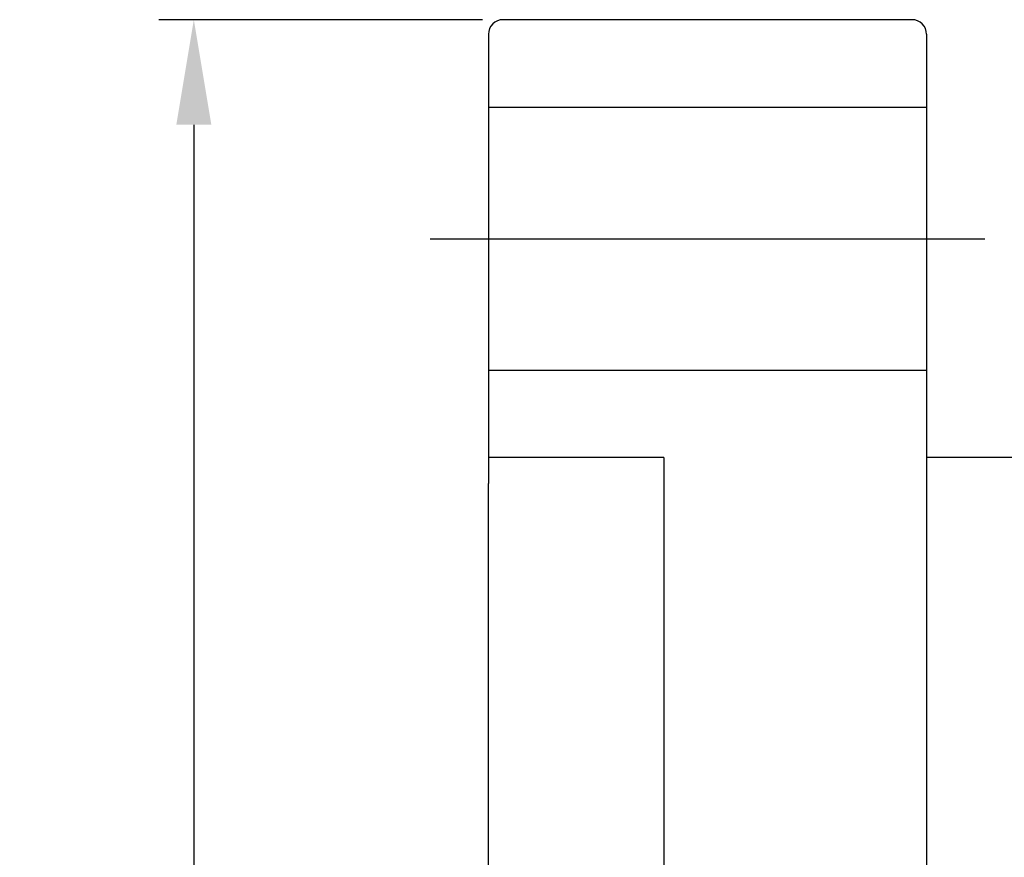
# Model space of a CAD drawing. Header units: inches. Extents: x -2126 to 1950, y 74 to 2136.
# Tile 5 of 52: x 169 to 203, y 158 to 187. Entities that reach past the tile are written whole.
import ezdxf

# ---------------------------------------------------------------- set-up
doc = ezdxf.new("R2010")
doc.units = ezdxf.units.IN
doc.header["$MEASUREMENT"] = 0
doc.layers.add('DIM', color=4, linetype='Continuous')
doc.styles.add('DIM-7', font='SIMPLEX.shx', dxfattribs={"width": 0.7, "bigfont": 'chineset.shx'})
doc.dimstyles.new('CNS', dxfattribs={"dimscale": 1.2, "dimtxt": 3, "dimasz": 3, "dimexe": 1, "dimexo": 1, "dimgap": 1.5, "dimtad": 1, "dimdsep": 46, "dimtxsty": 'DIM-7', "dimcen": 0.09, "dimclrd": 4, "dimclre": 4, "dimclrt": 4, "dimadec": 0, "dimazin": 2, "dimtfac": 1, "dimtmove": 0, "dimatfit": 3, "dimfxl": 1, "dimtvp": 0.971429, "dimtolj": 1, "dimarcsym": 0})

# ---------------------------------------------------------------- blocks, each defined once
blk = doc.blocks.new('*D11')
at = {"layer": 'DEFPOINTS', "color": 0, "transparency": 16777216}
for p in [(186.031, 186.642), (174.941, 93.642), (186.031, 93.642)]:
    blk.add_point(p, dxfattribs=at)
at = {"layer": 'DIM', "color": 7, "lineweight": -2, "transparency": 16777216}
for p, q in [((184.831, 186.642), (173.741, 186.642)), ((174.941, 183.042), (174.941, 97.242)), ((184.831, 93.642), (173.741, 93.642))]:
    blk.add_line(p, q, dxfattribs=at)
at = {"layer": 'DIM', "color": 7, "transparency": 16777216}
for points in [[(174.341, 183.042), (175.541, 183.042), (174.941, 186.642)], [(174.341, 97.242), (175.541, 97.242), (174.941, 93.642)]]:
    blk.add_solid(points, dxfattribs=at)
at = {"layer": 'DIM', "color": 7, "transparency": 16777216, "insert": (171.341, 140.142), "char_height": 3.6, "attachment_point": 5, "rotation": 90, "style": 'DIM-7'}
blk.add_mtext('\\A1;%%C93', dxfattribs=at)

msp = doc.modelspace()

# ---------------------------------------------------------------- linework, layer by layer
at = {"layer": 'DIM', "color": 7}
for p, q in [((199.531, 186.642), (185.531, 186.642)), ((185.031, 186.142), (185.031, 170.757)), ((200.031, 186.142), (200.031, 170.757)), ((185.031, 183.642), (200.031, 183.642)), ((183.031, 179.142), (202.031, 179.142)), ((185.031, 174.642), (200.031, 174.642)), ((191.031, 171.642), (185.031, 171.642)), ((191.031, 171.642), (191.031, 108.642)), ((223.731, 171.642), (200.031, 171.642)), ((185.031, 109.528), (185.031, 170.757)), ((200.031, 170.757), (200.031, 109.528))]:
    msp.add_line(p, q, dxfattribs=at)
for centre, start, end in [((185.531, 186.142), 90, 180), ((199.531, 186.142), 0, 90)]:
    msp.add_arc(centre, 0.5, start, end, dxfattribs=at)

# ---------------------------------------------------------------- dimensions: what is measured, and where the dimension line sits
dim = msp.add_linear_dim(base=(174.941, 93.642), p1=(186.031, 186.642), p2=(186.031, 93.642), angle=90, text='%%C<>', dimstyle='CNS', override={"dimclrd": 7, "dimclre": 7, "dimclrt": 7}, dxfattribs=at)
dim.commit()
dim.dimension.update_dxf_attribs({"geometry": '*D11', "text_midpoint": (171.341, 140.142)})

doc.saveas('drawing.dxf')
